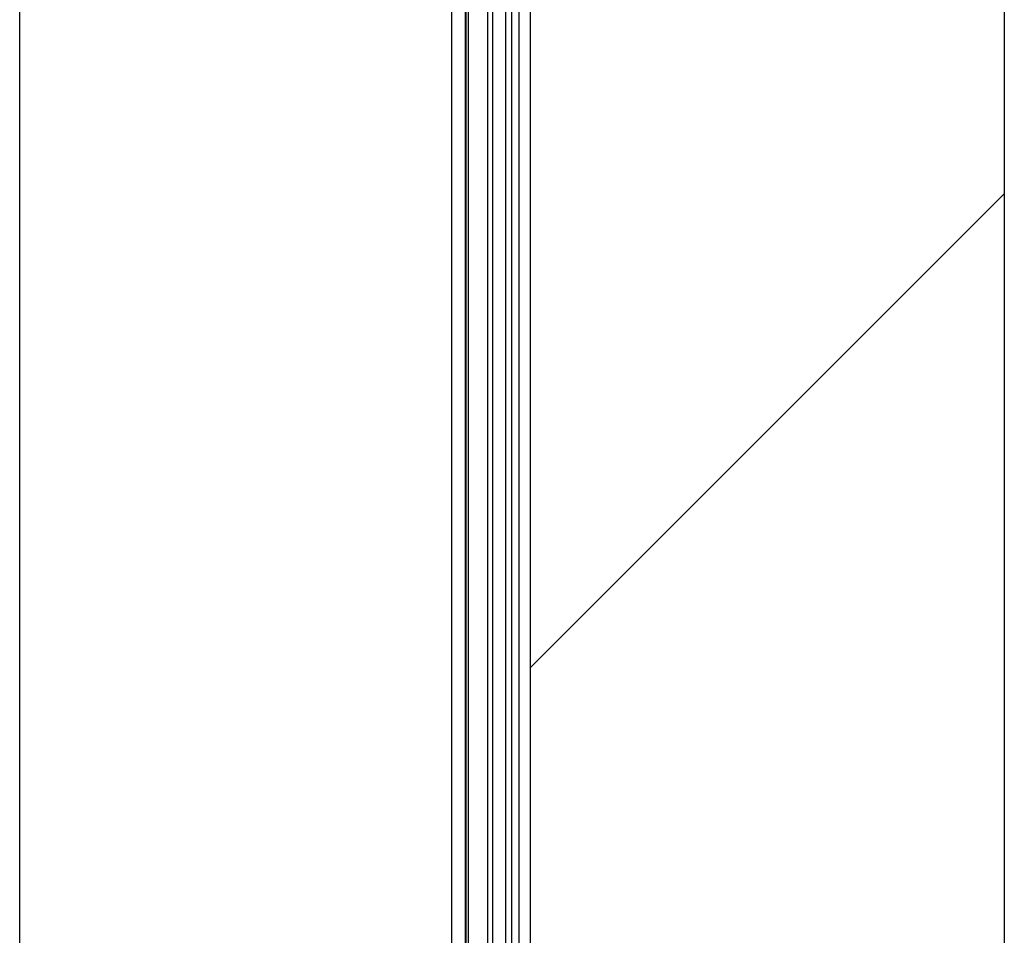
# Model space of a CAD drawing. Header units: millimetres. Extents: x -8500 to 4200, y 0 to 5940.
# Tile 221 of 256: x -471 to -380, y 3110 to 3194. Entities that reach past the tile are written whole.
import ezdxf

# ---------------------------------------------------------------- set-up
doc = ezdxf.new("R2010")
doc.units = ezdxf.units.MM
doc.layers.add('151', color=250, linetype='Continuous')

msp = doc.modelspace()

# ---------------------------------------------------------------- hatches: boundary and pattern name
at = {"layer": '151', "linetype": 'Continuous', "lineweight": -3}
h = msp.add_hatch(dxfattribs=at)
h.set_pattern_fill('ANSI31', color=256, scale=15.5, style=0)
h.set_pattern_definition([(45, (-8500, 0), (-34.7985, 34.7985), [])])
h.paths.add_polyline_path([(-414.971, 3258.068), (-404.561, 3258.068), (-404.561, 3260.068), (-393.971, 3260.068), (-393.971, 3273.068), (-380.471, 3273.068), (-380.471, 1245.068), (-382.471, 1243.068), (-398.971, 1243.068), (-398.971, 1273.568), (-414.971, 1273.568), (-414.971, 1243.068), (-421.971, 1243.068), (-423.971, 1245.068), (-423.971, 3260.068), (-414.971, 3260.068)], flags=0)

# ---------------------------------------------------------------- linework, layer by layer
for p, q in [((-380.471, 3273.068), (-380.471, 1245.068)), ((-423.971, 1245.068), (-423.971, 3260.068)), ((-426.233, 1235.318), (-426.233, 3249.295)), ((-425.684, 1235.318), (-425.684, 3249.356)), ((-425.024, 1235.318), (-425.024, 3248.803)), ((-470.891, 1235.318), (-470.891, 3248.318)), ((-431.221, 1235.318), (-431.221, 3248.318)), ((-429.898, 1235.318), (-429.898, 3247.952)), ((-427.45, 1235.318), (-427.45, 3248.047)), ((-423.996, 1235.318), (-423.996, 3247.938)), ((-429.677, 1235.318), (-429.677, 3247.855)), ((-427.906, 1235.318), (-427.906, 3247.855))]:
    msp.add_line(p, q, dxfattribs=at)
msp.add_open_spline([(-429.978, 3248.162), (-429.978, 3237.261), (-429.978, 3216.951), (-429.978, 3188.725), (-429.978, 3164.973), (-429.978, 3145.501), (-429.978, 3128.937), (-429.978, 3094.331), (-429.978, 3020.735), (-429.978, 2873.363), (-429.978, 2609.767), (-429.978, 2211.233), (-429.978, 1812.698), (-429.978, 1546.187), (-429.978, 1450.171), (-429.978, 1424.898), (-429.978, 1400.73), (-429.978, 1379.15), (-429.978, 1357.882), (-429.978, 1334.693), (-429.978, 1306.243), (-429.978, 1272.534), (-429.978, 1248.308), (-429.978, 1235.318)], degree=3, knots=[0, 0, 0, 0, 0.016247, 0.03027, 0.04207, 0.051647, 0.059292, 0.066758, 0.103223, 0.168981, 0.286406, 0.496094, 0.762969, 0.880394, 0.89331, 0.906074, 0.918061, 0.929331, 0.938238, 0.949759, 0.963893, 0.98064, 1, 1, 1, 1], dxfattribs=at)

doc.saveas('drawing.dxf')
